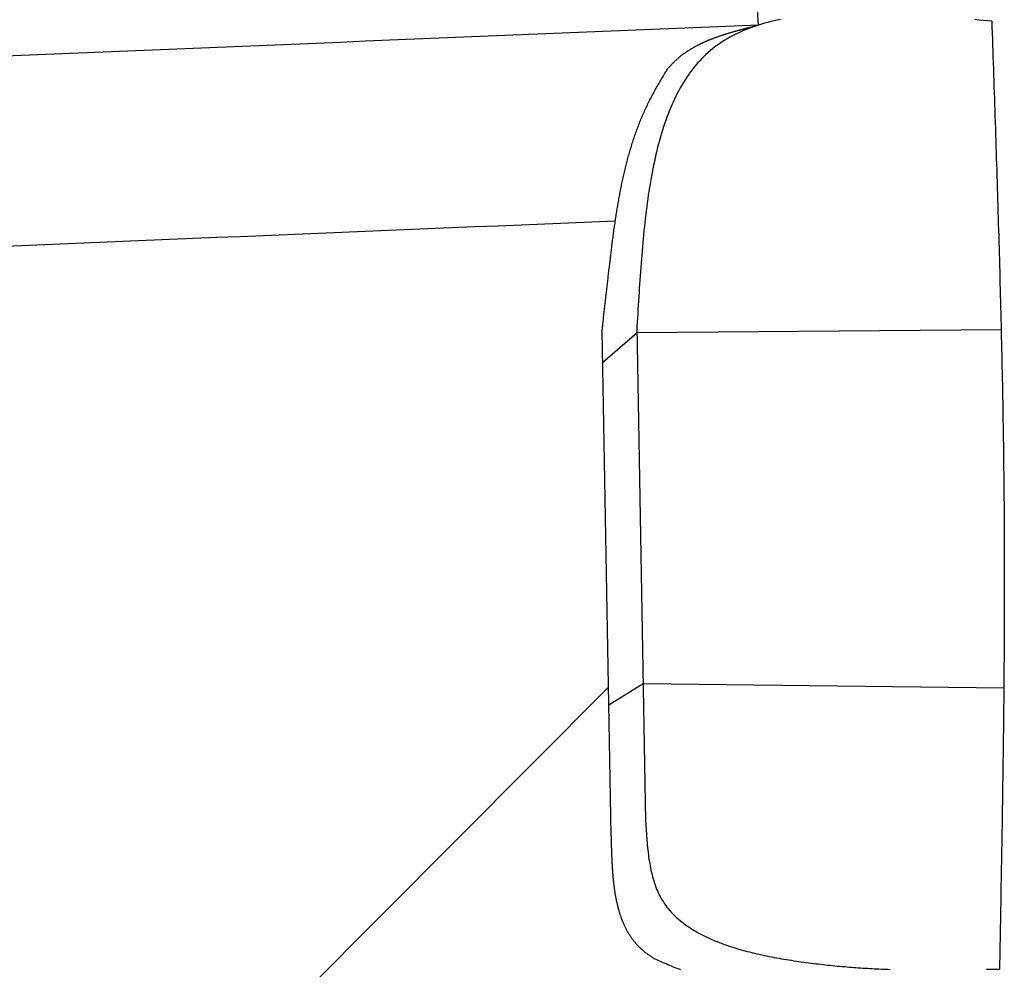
# Model space of a CAD drawing. Extents: x 562 to 7231, y 5317 to 13126.
# Tile 60 of 74: x 5542 to 5928, y 8895 to 9266. Entities that reach past the tile are written whole.
import ezdxf

# ---------------------------------------------------------------- set-up
doc = ezdxf.new("R2010")
doc.units = 0
doc.layers.add('CAR', color=10, linetype='CONTINUOUS')

msp = doc.modelspace()

# ---------------------------------------------------------------- linework, layer by layer
at = {"layer": 'CAR'}
for p, q in [((5773.705, 8947.192), (5770.094, 9144.507)), ((5783.794, 9143.807), (5770.323, 9132.021)), ((5783.75, 9146.312), (5787.116, 8952.552)), ((5926.324, 9144.991), (5783.794, 9143.807)), ((5772.647, 9005.02), (5517.738, 8749.207)), ((5786.182, 9006.303), (5772.775, 8998.008)), ((5927.359, 9004.659), (5786.182, 9006.303))]:
    msp.add_line(p, q, dxfattribs=at)
for points in [[(5831.38, 9264.28, 0), (5830.99, 9270.31, 0)], [(5839.99, 9266.5, 0), (5838.7, 9266.23, 0), (5837.43, 9265.94, 0), (5836.17, 9265.63, 0), (5834.93, 9265.31, 0), (5833.7, 9264.98, 0), (5832.48, 9264.62, 0), (5831.28, 9264.25, 0), (5830.1, 9263.86, 0), (5828.93, 9263.45, 0), (5827.77, 9263.03, 0), (5826.63, 9262.59, 0), (5825.51, 9262.12, 0), (5824.41, 9261.64, 0), (5823.32, 9261.14, 0), (5822.24, 9260.63, 0), (5821.19, 9260.09, 0), (5820.15, 9259.53, 0), (5819.12, 9258.95, 0), (5818.12, 9258.35, 0), (5817.13, 9257.73, 0), (5816.17, 9257.09, 0), (5815.22, 9256.42, 0), (5814.29, 9255.74, 0), (5813.37, 9255.03, 0), (5812.48, 9254.3, 0), (5811.61, 9253.55, 0), (5810.76, 9252.78, 0), (5809.92, 9251.98, 0), (5809.1, 9251.16, 0), (5808.31, 9250.32, 0), (5807.53, 9249.46, 0), (5806.77, 9248.57, 0), (5806.03, 9247.67, 0), (5805.3, 9246.75, 0), (5804.59, 9245.8, 0), (5803.9, 9244.84, 0), (5803.23, 9243.85, 0), (5802.57, 9242.85, 0), (5801.93, 9241.83, 0), (5801.31, 9240.78, 0), (5800.7, 9239.72, 0), (5800.11, 9238.65, 0), (5799.53, 9237.55, 0), (5798.97, 9236.43, 0), (5798.42, 9235.3, 0), (5797.89, 9234.15, 0), (5797.37, 9232.99, 0), (5796.87, 9231.81, 0), (5796.38, 9230.61, 0), (5795.91, 9229.39, 0), (5795.44, 9228.16, 0), (5795, 9226.92, 0), (5794.56, 9225.66, 0), (5794.14, 9224.38, 0), (5793.73, 9223.09, 0), (5793.33, 9221.78, 0), (5792.94, 9220.47, 0), (5792.57, 9219.13, 0), (5792.21, 9217.79, 0), (5791.85, 9216.43, 0), (5791.51, 9215.06, 0), (5791.18, 9213.67, 0), (5790.87, 9212.28, 0), (5790.56, 9210.87, 0), (5790.26, 9209.45, 0), (5789.97, 9208.02, 0), (5789.69, 9206.57, 0), (5789.42, 9205.12, 0), (5789.16, 9203.66, 0), (5788.91, 9202.18, 0), (5788.66, 9200.7, 0), (5788.43, 9199.2, 0), (5788.2, 9197.7, 0), (5787.98, 9196.19, 0), (5787.77, 9194.66, 0), (5787.57, 9193.13, 0), (5787.37, 9191.59, 0), (5787.18, 9190.05, 0), (5787, 9188.49, 0), (5786.82, 9186.93, 0), (5786.65, 9185.36, 0), (5786.48, 9183.79, 0), (5786.32, 9182.21, 0), (5786.17, 9180.62, 0), (5786.02, 9179.02, 0), (5785.88, 9177.42, 0), (5785.74, 9175.82, 0), (5785.6, 9174.21, 0), (5785.47, 9172.59, 0), (5785.35, 9170.97, 0), (5785.22, 9169.35, 0), (5785.1, 9167.72, 0), (5784.99, 9166.08, 0), (5784.87, 9164.45, 0), (5784.76, 9162.81, 0), (5784.66, 9161.17, 0), (5784.55, 9159.52, 0), (5784.44, 9157.88, 0), (5784.34, 9156.23, 0), (5784.24, 9154.58, 0), (5784.14, 9152.93, 0), (5784.04, 9151.27, 0), (5783.95, 9149.62, 0), (5783.85, 9147.97, 0), (5783.75, 9146.31, 0)], [(5922.64, 9265.8, 0), (5920.99, 9265.96, 0), (5919.34, 9266.11, 0), (5917.69, 9266.26, 0), (5916.04, 9266.41, 0)], [(5831.38, 9264.28, 0), (5821.76, 9263.88, 0), (5812.14, 9263.48, 0), (5802.51, 9263.09, 0), (5792.89, 9262.69, 0), (5783.27, 9262.29, 0), (5773.65, 9261.89, 0), (5764.03, 9261.5, 0), (5754.41, 9261.1, 0), (5744.78, 9260.7, 0), (5735.16, 9260.3, 0), (5725.54, 9259.91, 0), (5715.92, 9259.51, 0), (5706.3, 9259.11, 0), (5696.67, 9258.71, 0), (5687.05, 9258.31, 0), (5677.43, 9257.92, 0), (5667.81, 9257.52, 0), (5658.19, 9257.12, 0), (5648.56, 9256.72, 0), (5638.94, 9256.33, 0), (5629.32, 9255.93, 0), (5619.69, 9255.53, 0), (5610.07, 9255.13, 0), (5600.45, 9254.73, 0), (5590.83, 9254.34, 0), (5581.2, 9253.94, 0), (5571.58, 9253.54, 0), (5561.96, 9253.14, 0), (5552.33, 9252.74, 0), (5542.71, 9252.35, 0), (5533.08, 9251.95, 0)], [(5795.69, 9247.07, 0), (5795.83, 9247.23, 0), (5795.98, 9247.39, 0), (5796.12, 9247.54, 0), (5796.26, 9247.7, 0), (5796.4, 9247.85, 0), (5796.54, 9248.01, 0), (5796.69, 9248.16, 0), (5796.83, 9248.32, 0), (5796.97, 9248.47, 0), (5797.12, 9248.63, 0), (5797.26, 9248.78, 0), (5797.4, 9248.93, 0), (5797.55, 9249.09, 0), (5797.69, 9249.24, 0), (5797.84, 9249.39, 0), (5797.99, 9249.54, 0), (5798.14, 9249.69, 0), (5798.28, 9249.84, 0), (5798.43, 9249.98, 0), (5798.58, 9250.13, 0), (5798.73, 9250.28, 0), (5798.88, 9250.42, 0), (5799.04, 9250.56, 0), (5799.19, 9250.71, 0), (5799.35, 9250.85, 0), (5799.5, 9250.99, 0), (5799.66, 9251.13, 0), (5799.81, 9251.27, 0), (5799.97, 9251.4, 0), (5800.13, 9251.54, 0), (5800.29, 9251.67, 0), (5800.45, 9251.81, 0), (5800.61, 9251.94, 0), (5800.78, 9252.07, 0), (5800.94, 9252.2, 0), (5801.1, 9252.33, 0), (5801.27, 9252.46, 0), (5801.43, 9252.59, 0), (5801.6, 9252.72, 0), (5801.77, 9252.84, 0), (5801.94, 9252.97, 0), (5802.11, 9253.09, 0), (5802.28, 9253.22, 0), (5802.45, 9253.34, 0), (5802.62, 9253.46, 0), (5802.79, 9253.58, 0), (5802.96, 9253.7, 0), (5803.14, 9253.82, 0), (5803.31, 9253.93, 0), (5803.49, 9254.05, 0), (5803.66, 9254.17, 0), (5803.84, 9254.28, 0), (5804.01, 9254.39, 0), (5804.19, 9254.51, 0), (5804.37, 9254.62, 0), (5804.55, 9254.73, 0), (5804.73, 9254.84, 0), (5804.91, 9254.95, 0), (5805.09, 9255.06, 0), (5805.27, 9255.17, 0), (5805.45, 9255.27, 0), (5805.64, 9255.38, 0), (5805.82, 9255.48, 0), (5806.01, 9255.59, 0), (5806.19, 9255.69, 0), (5806.38, 9255.79, 0), (5806.56, 9255.89, 0), (5806.75, 9256, 0), (5806.93, 9256.1, 0), (5807.12, 9256.2, 0), (5807.31, 9256.29, 0), (5807.5, 9256.39, 0), (5807.69, 9256.49, 0), (5807.88, 9256.58, 0), (5808.07, 9256.68, 0), (5808.26, 9256.78, 0), (5808.45, 9256.87, 0), (5808.64, 9256.96, 0), (5808.83, 9257.05, 0), (5809.02, 9257.15, 0), (5809.22, 9257.24, 0), (5809.41, 9257.33, 0), (5809.6, 9257.42, 0), (5809.8, 9257.51, 0), (5809.99, 9257.59, 0), (5810.18, 9257.68, 0), (5810.38, 9257.77, 0), (5810.58, 9257.85, 0), (5810.77, 9257.94, 0), (5810.97, 9258.03, 0), (5811.16, 9258.11, 0), (5811.36, 9258.19, 0), (5811.56, 9258.28, 0), (5811.76, 9258.36, 0), (5811.95, 9258.44, 0), (5812.15, 9258.52, 0), (5812.35, 9258.6, 0), (5812.55, 9258.68, 0), (5812.75, 9258.76, 0), (5812.95, 9258.84, 0), (5813.15, 9258.92, 0), (5813.35, 9258.99, 0), (5813.55, 9259.07, 0), (5813.75, 9259.15, 0), (5813.95, 9259.22, 0), (5814.15, 9259.3, 0), (5814.35, 9259.37, 0), (5814.55, 9259.44, 0), (5814.75, 9259.52, 0), (5814.95, 9259.59, 0), (5815.15, 9259.66, 0), (5815.35, 9259.73, 0), (5815.56, 9259.81, 0), (5815.76, 9259.88, 0), (5815.96, 9259.95, 0), (5816.16, 9260.02, 0), (5816.36, 9260.08, 0), (5816.57, 9260.15, 0), (5816.77, 9260.22, 0), (5816.97, 9260.29, 0), (5817.18, 9260.36, 0), (5817.38, 9260.42, 0), (5817.58, 9260.49, 0), (5817.78, 9260.56, 0), (5817.99, 9260.62, 0), (5818.19, 9260.69, 0), (5818.39, 9260.75, 0), (5818.6, 9260.81, 0), (5818.8, 9260.88, 0), (5819, 9260.94, 0), (5819.2, 9261, 0), (5819.41, 9261.07, 0), (5819.61, 9261.13, 0), (5819.81, 9261.19, 0), (5820.02, 9261.25, 0), (5820.22, 9261.31, 0), (5820.42, 9261.37, 0), (5820.62, 9261.43, 0), (5820.83, 9261.49, 0), (5821.03, 9261.55, 0), (5821.23, 9261.61, 0), (5821.44, 9261.67, 0), (5821.64, 9261.73, 0), (5821.84, 9261.79, 0), (5822.05, 9261.84, 0), (5822.25, 9261.9, 0), (5822.45, 9261.96, 0), (5822.65, 9262.02, 0), (5822.86, 9262.07, 0), (5823.06, 9262.13, 0), (5823.26, 9262.18, 0), (5823.47, 9262.24, 0), (5823.67, 9262.3, 0), (5823.87, 9262.35, 0), (5824.07, 9262.41, 0), (5824.28, 9262.46, 0), (5824.48, 9262.52, 0), (5824.68, 9262.57, 0), (5824.89, 9262.62, 0), (5825.09, 9262.68, 0), (5825.29, 9262.73, 0), (5825.49, 9262.79, 0), (5825.7, 9262.84, 0), (5825.9, 9262.89, 0), (5826.1, 9262.95, 0), (5826.31, 9263, 0), (5826.51, 9263.05, 0), (5826.71, 9263.1, 0), (5826.91, 9263.16, 0), (5827.12, 9263.21, 0), (5827.32, 9263.26, 0), (5827.52, 9263.31, 0), (5827.73, 9263.36, 0), (5827.93, 9263.41, 0), (5828.13, 9263.47, 0), (5828.34, 9263.52, 0), (5828.54, 9263.57, 0), (5828.74, 9263.62, 0), (5828.94, 9263.67, 0), (5829.15, 9263.72, 0), (5829.35, 9263.77, 0), (5829.55, 9263.82, 0), (5829.76, 9263.87, 0), (5829.96, 9263.93, 0), (5830.16, 9263.98, 0), (5830.36, 9264.03, 0), (5830.57, 9264.08, 0), (5830.77, 9264.13, 0), (5830.97, 9264.18, 0), (5831.18, 9264.23, 0), (5831.38, 9264.28, 0)], [(5922.64, 9265.8, 0), (5922.72, 9263.47, 0), (5922.8, 9261.14, 0), (5922.88, 9258.8, 0), (5922.96, 9256.47, 0), (5923.04, 9254.14, 0), (5923.12, 9251.8, 0), (5923.2, 9249.47, 0), (5923.27, 9247.14, 0), (5923.35, 9244.8, 0), (5923.43, 9242.47, 0), (5923.51, 9240.13, 0), (5923.59, 9237.8, 0), (5923.67, 9235.47, 0), (5923.74, 9233.13, 0), (5923.82, 9230.8, 0), (5923.9, 9228.47, 0), (5923.98, 9226.13, 0), (5924.05, 9223.8, 0), (5924.13, 9221.46, 0), (5924.2, 9219.13, 0), (5924.28, 9216.8, 0), (5924.35, 9214.46, 0), (5924.43, 9212.13, 0), (5924.5, 9209.8, 0), (5924.58, 9207.46, 0), (5924.65, 9205.13, 0), (5924.72, 9202.8, 0), (5924.8, 9200.46, 0), (5924.87, 9198.13, 0), (5924.94, 9195.79, 0), (5925.01, 9193.46, 0), (5925.08, 9191.13, 0), (5925.15, 9188.79, 0), (5925.22, 9186.46, 0), (5925.29, 9184.13, 0), (5925.36, 9181.79, 0), (5925.42, 9179.46, 0), (5925.49, 9177.12, 0), (5925.55, 9174.79, 0), (5925.62, 9172.46, 0), (5925.68, 9170.12, 0), (5925.75, 9167.79, 0), (5925.81, 9165.46, 0), (5925.87, 9163.12, 0), (5925.93, 9160.79, 0), (5925.99, 9158.45, 0), (5926.05, 9156.12, 0), (5926.11, 9153.79, 0), (5926.17, 9151.45, 0), (5926.23, 9149.12, 0), (5926.28, 9146.79, 0), (5926.34, 9144.45, 0), (5926.39, 9142.12, 0), (5926.44, 9139.78, 0), (5926.5, 9137.45, 0), (5926.55, 9135.12, 0), (5926.6, 9132.78, 0), (5926.65, 9130.45, 0), (5926.69, 9128.11, 0), (5926.74, 9125.78, 0), (5926.79, 9123.45, 0), (5926.83, 9121.11, 0), (5926.87, 9118.78, 0), (5926.92, 9116.45, 0), (5926.96, 9114.11, 0), (5927, 9111.78, 0), (5927.04, 9109.44, 0), (5927.07, 9107.11, 0), (5927.11, 9104.78, 0), (5927.14, 9102.44, 0), (5927.18, 9100.11, 0), (5927.21, 9097.77, 0), (5927.24, 9095.44, 0), (5927.27, 9093.11, 0), (5927.3, 9090.77, 0), (5927.32, 9088.44, 0), (5927.35, 9086.1, 0), (5927.37, 9083.77, 0), (5927.4, 9081.44, 0), (5927.42, 9079.1, 0), (5927.44, 9076.77, 0), (5927.46, 9074.43, 0), (5927.47, 9072.1, 0), (5927.49, 9069.76, 0), (5927.5, 9067.43, 0), (5927.51, 9065.1, 0), (5927.52, 9062.76, 0), (5927.53, 9060.43, 0), (5927.54, 9058.09, 0), (5927.55, 9055.76, 0), (5927.55, 9053.43, 0), (5927.55, 9051.09, 0), (5927.56, 9048.76, 0), (5927.56, 9046.42, 0), (5927.56, 9044.09, 0), (5927.55, 9041.75, 0), (5927.55, 9039.42, 0), (5927.55, 9037.09, 0), (5927.54, 9034.75, 0), (5927.53, 9032.42, 0), (5927.52, 9030.08, 0), (5927.51, 9027.75, 0), (5927.5, 9025.41, 0), (5927.49, 9023.08, 0), (5927.48, 9020.75, 0), (5927.46, 9018.41, 0), (5927.45, 9016.08, 0), (5927.43, 9013.74, 0), (5927.42, 9011.41, 0), (5927.4, 9009.07, 0), (5927.38, 9006.74, 0), (5927.36, 9004.41, 0), (5927.34, 9002.07, 0), (5927.31, 8999.74, 0), (5927.29, 8997.4, 0), (5927.27, 8995.07, 0), (5927.24, 8992.73, 0), (5927.21, 8990.4, 0), (5927.19, 8988.07, 0), (5927.16, 8985.73, 0), (5927.13, 8983.4, 0), (5927.1, 8981.06, 0), (5927.07, 8978.73, 0), (5927.04, 8976.39, 0), (5927.01, 8974.06, 0), (5926.98, 8971.72, 0), (5926.95, 8969.39, 0), (5926.91, 8967.06, 0), (5926.88, 8964.72, 0), (5926.84, 8962.39, 0), (5926.81, 8960.05, 0), (5926.77, 8957.72, 0), (5926.74, 8955.38, 0), (5926.7, 8953.05, 0), (5926.66, 8950.71, 0), (5926.62, 8948.38, 0), (5926.58, 8946.04, 0), (5926.55, 8943.71, 0), (5926.51, 8941.38, 0), (5926.47, 8939.04, 0), (5926.43, 8936.71, 0), (5926.39, 8934.37, 0), (5926.34, 8932.04, 0), (5926.3, 8929.7, 0), (5926.26, 8927.37, 0), (5926.22, 8925.03, 0), (5926.18, 8922.7, 0), (5926.14, 8920.37, 0), (5926.09, 8918.03, 0), (5926.05, 8915.7, 0), (5926.01, 8913.36, 0), (5925.96, 8911.03, 0), (5925.92, 8908.69, 0), (5925.88, 8906.36, 0), (5925.83, 8904.02, 0), (5925.79, 8901.69, 0), (5925.75, 8899.35, 0), (5925.7, 8897.02, 0), (5925.66, 8894.69, 0)], [(5770.09, 9144.51, 0), (5770.16, 9145.06, 0), (5770.22, 9145.61, 0), (5770.28, 9146.16, 0), (5770.34, 9146.72, 0), (5770.4, 9147.27, 0), (5770.47, 9147.82, 0), (5770.53, 9148.37, 0), (5770.59, 9148.92, 0), (5770.65, 9149.48, 0), (5770.71, 9150.03, 0), (5770.78, 9150.58, 0), (5770.84, 9151.13, 0), (5770.9, 9151.69, 0), (5770.96, 9152.24, 0), (5771.02, 9152.79, 0), (5771.09, 9153.34, 0), (5771.15, 9153.9, 0), (5771.21, 9154.45, 0), (5771.27, 9155, 0), (5771.34, 9155.55, 0), (5771.4, 9156.11, 0), (5771.46, 9156.66, 0), (5771.52, 9157.21, 0), (5771.59, 9157.77, 0), (5771.65, 9158.32, 0), (5771.71, 9158.87, 0), (5771.78, 9159.43, 0), (5771.84, 9159.98, 0), (5771.9, 9160.54, 0), (5771.97, 9161.09, 0), (5772.03, 9161.65, 0), (5772.09, 9162.2, 0), (5772.16, 9162.75, 0), (5772.22, 9163.31, 0), (5772.29, 9163.87, 0), (5772.35, 9164.42, 0), (5772.42, 9164.98, 0), (5772.48, 9165.53, 0), (5772.54, 9166.09, 0), (5772.61, 9166.64, 0), (5772.67, 9167.2, 0), (5772.74, 9167.76, 0), (5772.8, 9168.31, 0), (5772.87, 9168.87, 0), (5772.94, 9169.43, 0), (5773, 9169.99, 0), (5773.07, 9170.54, 0), (5773.13, 9171.1, 0), (5773.2, 9171.66, 0), (5773.27, 9172.22, 0), (5773.33, 9172.78, 0), (5773.4, 9173.33, 0), (5773.47, 9173.89, 0), (5773.53, 9174.45, 0), (5773.6, 9175.01, 0), (5773.67, 9175.57, 0), (5773.74, 9176.13, 0), (5773.81, 9176.69, 0), (5773.88, 9177.25, 0), (5773.95, 9177.81, 0), (5774.02, 9178.37, 0), (5774.09, 9178.93, 0), (5774.16, 9179.49, 0), (5774.24, 9180.05, 0), (5774.31, 9180.61, 0), (5774.38, 9181.17, 0), (5774.46, 9181.73, 0), (5774.53, 9182.29, 0), (5774.61, 9182.85, 0), (5774.68, 9183.41, 0), (5774.76, 9183.97, 0), (5774.84, 9184.53, 0), (5774.92, 9185.09, 0), (5775, 9185.65, 0), (5775.08, 9186.2, 0), (5775.16, 9186.76, 0), (5775.24, 9187.32, 0), (5775.32, 9187.88, 0), (5775.41, 9188.44, 0), (5775.49, 9189, 0), (5775.58, 9189.56, 0), (5775.66, 9190.11, 0), (5775.75, 9190.67, 0), (5775.84, 9191.23, 0), (5775.93, 9191.79, 0), (5776.02, 9192.34, 0), (5776.11, 9192.9, 0), (5776.21, 9193.46, 0), (5776.3, 9194.01, 0), (5776.4, 9194.57, 0), (5776.49, 9195.13, 0), (5776.59, 9195.68, 0), (5776.69, 9196.24, 0), (5776.79, 9196.79, 0), (5776.89, 9197.34, 0), (5776.99, 9197.9, 0), (5777.1, 9198.45, 0), (5777.2, 9199, 0), (5777.31, 9199.56, 0), (5777.42, 9200.11, 0), (5777.53, 9200.66, 0), (5777.64, 9201.21, 0), (5777.75, 9201.76, 0), (5777.87, 9202.31, 0), (5777.98, 9202.86, 0), (5778.1, 9203.41, 0), (5778.22, 9203.96, 0), (5778.34, 9204.51, 0), (5778.46, 9205.06, 0), (5778.58, 9205.6, 0), (5778.71, 9206.15, 0), (5778.84, 9206.7, 0), (5778.96, 9207.24, 0), (5779.09, 9207.79, 0), (5779.23, 9208.33, 0), (5779.36, 9208.87, 0), (5779.5, 9209.42, 0), (5779.63, 9209.96, 0), (5779.77, 9210.5, 0), (5779.91, 9211.04, 0), (5780.06, 9211.58, 0), (5780.2, 9212.12, 0), (5780.35, 9212.66, 0), (5780.5, 9213.2, 0), (5780.65, 9213.73, 0), (5780.8, 9214.27, 0), (5780.95, 9214.81, 0), (5781.11, 9215.34, 0), (5781.27, 9215.87, 0), (5781.43, 9216.41, 0), (5781.59, 9216.94, 0), (5781.76, 9217.47, 0), (5781.93, 9218, 0), (5782.1, 9218.53, 0), (5782.27, 9219.06, 0), (5782.44, 9219.59, 0), (5782.62, 9220.12, 0), (5782.8, 9220.64, 0), (5782.98, 9221.17, 0), (5783.16, 9221.69, 0), (5783.35, 9222.22, 0), (5783.53, 9222.74, 0), (5783.72, 9223.26, 0), (5783.92, 9223.78, 0), (5784.11, 9224.3, 0), (5784.31, 9224.82, 0), (5784.51, 9225.33, 0), (5784.71, 9225.85, 0), (5784.92, 9226.37, 0), (5785.12, 9226.88, 0), (5785.33, 9227.39, 0), (5785.55, 9227.91, 0), (5785.76, 9228.42, 0), (5785.98, 9228.93, 0), (5786.2, 9229.43, 0), (5786.42, 9229.94, 0), (5786.65, 9230.45, 0), (5786.88, 9230.95, 0), (5787.11, 9231.46, 0), (5787.35, 9231.96, 0), (5787.58, 9232.46, 0), (5787.82, 9232.96, 0), (5788.07, 9233.46, 0), (5788.31, 9233.96, 0), (5788.56, 9234.46, 0), (5788.81, 9234.95, 0), (5789.06, 9235.44, 0), (5789.32, 9235.94, 0), (5789.58, 9236.43, 0), (5789.84, 9236.92, 0), (5790.11, 9237.41, 0), (5790.37, 9237.9, 0), (5790.64, 9238.39, 0), (5790.91, 9238.87, 0), (5791.18, 9239.36, 0), (5791.46, 9239.85, 0), (5791.73, 9240.33, 0), (5792.01, 9240.82, 0), (5792.29, 9241.3, 0), (5792.56, 9241.78, 0), (5792.85, 9242.27, 0), (5793.13, 9242.75, 0), (5793.41, 9243.23, 0), (5793.69, 9243.71, 0), (5793.98, 9244.19, 0), (5794.26, 9244.67, 0), (5794.55, 9245.15, 0), (5794.83, 9245.63, 0), (5795.12, 9246.11, 0), (5795.41, 9246.59, 0), (5795.69, 9247.07, 0)], [(5775.27, 9187.5, 0), (5766.09, 9187.12, 0), (5756.91, 9186.74, 0), (5747.73, 9186.36, 0), (5738.55, 9185.98, 0), (5729.37, 9185.6, 0), (5720.19, 9185.22, 0), (5711.01, 9184.85, 0), (5701.83, 9184.47, 0), (5692.65, 9184.09, 0), (5683.47, 9183.71, 0), (5674.29, 9183.33, 0), (5665.11, 9182.95, 0), (5655.93, 9182.57, 0), (5646.75, 9182.19, 0), (5637.57, 9181.81, 0), (5628.39, 9181.43, 0), (5619.21, 9181.05, 0), (5610.03, 9180.67, 0), (5600.84, 9180.29, 0), (5591.66, 9179.91, 0), (5582.48, 9179.53, 0), (5573.3, 9179.15, 0), (5564.12, 9178.77, 0), (5554.94, 9178.39, 0), (5545.76, 9178.01, 0), (5536.57, 9177.63, 0)], [(5787.12, 8952.55, 0), (5787.18, 8951.61, 0), (5787.24, 8950.67, 0), (5787.3, 8949.72, 0), (5787.36, 8948.78, 0), (5787.43, 8947.84, 0), (5787.5, 8946.91, 0), (5787.57, 8945.97, 0), (5787.64, 8945.04, 0), (5787.72, 8944.11, 0), (5787.81, 8943.19, 0), (5787.9, 8942.26, 0), (5788, 8941.35, 0), (5788.1, 8940.43, 0), (5788.21, 8939.53, 0), (5788.33, 8938.62, 0), (5788.46, 8937.73, 0), (5788.6, 8936.84, 0), (5788.74, 8935.95, 0), (5788.9, 8935.08, 0), (5789.07, 8934.21, 0), (5789.24, 8933.35, 0), (5789.43, 8932.49, 0), (5789.64, 8931.65, 0), (5789.85, 8930.81, 0), (5790.08, 8929.99, 0), (5790.32, 8929.17, 0), (5790.58, 8928.36, 0), (5790.85, 8927.57, 0), (5791.14, 8926.78, 0), (5791.45, 8926.01, 0), (5791.77, 8925.24, 0), (5792.11, 8924.49, 0), (5792.46, 8923.76, 0), (5792.84, 8923.03, 0), (5793.23, 8922.32, 0), (5793.65, 8921.62, 0), (5794.08, 8920.93, 0), (5794.53, 8920.26, 0), (5795, 8919.6, 0), (5795.49, 8918.96, 0), (5795.99, 8918.32, 0), (5796.51, 8917.7, 0), (5797.05, 8917.09, 0), (5797.61, 8916.49, 0), (5798.18, 8915.91, 0), (5798.77, 8915.33, 0), (5799.37, 8914.77, 0), (5799.99, 8914.22, 0), (5800.62, 8913.68, 0), (5801.27, 8913.15, 0), (5801.93, 8912.64, 0), (5802.61, 8912.13, 0), (5803.3, 8911.64, 0), (5804, 8911.15, 0), (5804.72, 8910.68, 0), (5805.45, 8910.22, 0), (5806.19, 8909.77, 0), (5806.94, 8909.32, 0), (5807.71, 8908.89, 0), (5808.49, 8908.47, 0), (5809.27, 8908.05, 0), (5810.07, 8907.65, 0), (5810.88, 8907.26, 0), (5811.7, 8906.87, 0), (5812.53, 8906.5, 0), (5813.37, 8906.13, 0), (5814.22, 8905.77, 0), (5815.07, 8905.42, 0), (5815.94, 8905.08, 0), (5816.81, 8904.75, 0), (5817.69, 8904.43, 0), (5818.58, 8904.11, 0), (5819.48, 8903.8, 0), (5820.38, 8903.5, 0), (5821.29, 8903.21, 0), (5822.2, 8902.92, 0), (5823.13, 8902.65, 0), (5824.05, 8902.37, 0), (5824.98, 8902.11, 0), (5825.92, 8901.85, 0), (5826.86, 8901.6, 0), (5827.81, 8901.36, 0), (5828.76, 8901.13, 0), (5829.71, 8900.89, 0), (5830.67, 8900.67, 0), (5831.63, 8900.45, 0), (5832.59, 8900.24, 0), (5833.55, 8900.03, 0), (5834.52, 8899.83, 0), (5835.49, 8899.64, 0), (5836.46, 8899.45, 0), (5837.43, 8899.26, 0), (5838.4, 8899.08, 0), (5839.37, 8898.91, 0), (5840.34, 8898.74, 0), (5841.31, 8898.57, 0), (5842.28, 8898.41, 0), (5843.25, 8898.26, 0), (5844.22, 8898.1, 0), (5845.19, 8897.95, 0), (5846.15, 8897.81, 0), (5847.12, 8897.67, 0), (5848.08, 8897.53, 0), (5849.03, 8897.4, 0), (5849.99, 8897.27, 0), (5850.94, 8897.14, 0), (5851.89, 8897.02, 0), (5852.84, 8896.9, 0), (5853.78, 8896.78, 0), (5854.73, 8896.67, 0), (5855.67, 8896.56, 0), (5856.6, 8896.45, 0), (5857.54, 8896.35, 0), (5858.47, 8896.24, 0), (5859.4, 8896.15, 0), (5860.33, 8896.05, 0), (5861.26, 8895.96, 0), (5862.18, 8895.87, 0), (5863.1, 8895.79, 0), (5864.02, 8895.7, 0), (5864.94, 8895.62, 0), (5865.85, 8895.55, 0), (5866.77, 8895.47, 0), (5867.68, 8895.4, 0), (5868.59, 8895.33, 0), (5869.49, 8895.26, 0), (5870.4, 8895.2, 0), (5871.3, 8895.14, 0), (5872.2, 8895.08, 0), (5873.1, 8895.02, 0), (5874, 8894.97, 0), (5874.9, 8894.92, 0), (5875.79, 8894.87, 0), (5876.68, 8894.82, 0), (5877.57, 8894.78, 0), (5878.46, 8894.73, 0), (5879.35, 8894.69, 0), (5880.24, 8894.66, 0), (5881.12, 8894.62, 0), (5882, 8894.59, 0), (5882.88, 8894.56, 0)], [(5790.82, 8898.56, 0), (5790.54, 8898.74, 0), (5790.27, 8898.92, 0), (5789.99, 8899.11, 0), (5789.71, 8899.29, 0), (5789.43, 8899.48, 0), (5789.15, 8899.66, 0), (5788.88, 8899.85, 0), (5788.61, 8900.03, 0), (5788.34, 8900.22, 0), (5788.07, 8900.41, 0), (5787.8, 8900.6, 0), (5787.54, 8900.8, 0), (5787.28, 8900.99, 0), (5787.02, 8901.19, 0), (5786.76, 8901.39, 0), (5786.51, 8901.6, 0), (5786.26, 8901.8, 0), (5786.02, 8902.01, 0), (5785.78, 8902.22, 0), (5785.54, 8902.43, 0), (5785.3, 8902.65, 0), (5785.07, 8902.86, 0), (5784.84, 8903.08, 0), (5784.62, 8903.3, 0), (5784.4, 8903.53, 0), (5784.18, 8903.75, 0), (5783.96, 8903.98, 0), (5783.75, 8904.21, 0), (5783.54, 8904.44, 0), (5783.33, 8904.68, 0), (5783.13, 8904.92, 0), (5782.93, 8905.16, 0), (5782.73, 8905.4, 0), (5782.54, 8905.64, 0), (5782.35, 8905.89, 0), (5782.16, 8906.13, 0), (5781.97, 8906.38, 0), (5781.79, 8906.64, 0), (5781.61, 8906.89, 0), (5781.43, 8907.15, 0), (5781.26, 8907.4, 0), (5781.08, 8907.66, 0), (5780.92, 8907.93, 0), (5780.75, 8908.19, 0), (5780.59, 8908.46, 0), (5780.43, 8908.72, 0), (5780.27, 8908.99, 0), (5780.11, 8909.26, 0), (5779.96, 8909.54, 0), (5779.81, 8909.81, 0), (5779.66, 8910.09, 0), (5779.51, 8910.37, 0), (5779.37, 8910.65, 0), (5779.23, 8910.93, 0), (5779.09, 8911.22, 0), (5778.96, 8911.5, 0), (5778.83, 8911.79, 0), (5778.7, 8912.08, 0), (5778.57, 8912.37, 0), (5778.44, 8912.66, 0), (5778.32, 8912.96, 0), (5778.2, 8913.25, 0), (5778.08, 8913.55, 0), (5777.96, 8913.85, 0), (5777.85, 8914.15, 0), (5777.73, 8914.46, 0), (5777.62, 8914.76, 0), (5777.52, 8915.07, 0), (5777.41, 8915.37, 0), (5777.31, 8915.68, 0), (5777.21, 8915.99, 0), (5777.11, 8916.3, 0), (5777.01, 8916.62, 0), (5776.91, 8916.93, 0), (5776.82, 8917.25, 0), (5776.73, 8917.57, 0), (5776.64, 8917.88, 0), (5776.55, 8918.2, 0), (5776.47, 8918.53, 0), (5776.38, 8918.85, 0), (5776.3, 8919.17, 0), (5776.22, 8919.5, 0), (5776.14, 8919.83, 0), (5776.07, 8920.15, 0), (5775.99, 8920.48, 0), (5775.92, 8920.82, 0), (5775.85, 8921.15, 0), (5775.78, 8921.48, 0), (5775.71, 8921.81, 0), (5775.64, 8922.15, 0), (5775.58, 8922.49, 0), (5775.52, 8922.82, 0), (5775.45, 8923.16, 0), (5775.4, 8923.5, 0), (5775.34, 8923.85, 0), (5775.28, 8924.19, 0), (5775.22, 8924.53, 0), (5775.17, 8924.88, 0), (5775.12, 8925.22, 0), (5775.07, 8925.57, 0), (5775.02, 8925.91, 0), (5774.97, 8926.26, 0), (5774.92, 8926.61, 0), (5774.88, 8926.96, 0), (5774.83, 8927.31, 0), (5774.79, 8927.67, 0), (5774.75, 8928.02, 0), (5774.71, 8928.37, 0), (5774.67, 8928.73, 0), (5774.63, 8929.08, 0), (5774.59, 8929.44, 0), (5774.56, 8929.8, 0), (5774.52, 8930.16, 0), (5774.49, 8930.51, 0), (5774.45, 8930.87, 0), (5774.42, 8931.23, 0), (5774.39, 8931.6, 0), (5774.36, 8931.96, 0), (5774.33, 8932.32, 0), (5774.31, 8932.68, 0), (5774.28, 8933.05, 0), (5774.25, 8933.41, 0), (5774.23, 8933.78, 0), (5774.2, 8934.14, 0), (5774.18, 8934.51, 0), (5774.16, 8934.88, 0), (5774.14, 8935.24, 0), (5774.11, 8935.61, 0), (5774.09, 8935.98, 0), (5774.07, 8936.35, 0), (5774.06, 8936.72, 0), (5774.04, 8937.09, 0), (5774.02, 8937.46, 0), (5774, 8937.83, 0), (5773.99, 8938.2, 0), (5773.97, 8938.57, 0), (5773.95, 8938.94, 0), (5773.94, 8939.32, 0), (5773.93, 8939.69, 0), (5773.91, 8940.06, 0), (5773.9, 8940.43, 0), (5773.88, 8940.81, 0), (5773.87, 8941.18, 0), (5773.86, 8941.56, 0), (5773.85, 8941.93, 0), (5773.84, 8942.31, 0), (5773.83, 8942.68, 0), (5773.81, 8943.06, 0), (5773.8, 8943.43, 0), (5773.79, 8943.81, 0), (5773.78, 8944.18, 0), (5773.77, 8944.56, 0), (5773.76, 8944.93, 0), (5773.75, 8945.31, 0), (5773.74, 8945.69, 0), (5773.73, 8946.06, 0), (5773.72, 8946.44, 0), (5773.71, 8946.82, 0), (5773.7, 8947.19, 0)], [(5800.95, 8894.36, 0), (5800.22, 8894.63, 0), (5799.49, 8894.91, 0), (5798.76, 8895.19, 0), (5798.03, 8895.47, 0), (5797.31, 8895.76, 0), (5796.58, 8896.06, 0), (5795.86, 8896.35, 0), (5795.14, 8896.66, 0), (5794.41, 8896.96, 0), (5793.69, 8897.27, 0), (5792.97, 8897.59, 0), (5792.26, 8897.91, 0), (5791.54, 8898.23, 0), (5790.82, 8898.56, 0)], [(5920.6, 8894.57, 0), (5921.44, 8894.59, 0), (5922.29, 8894.61, 0), (5923.13, 8894.63, 0), (5923.97, 8894.65, 0), (5924.82, 8894.67, 0), (5925.66, 8894.69, 0)]]:
    msp.add_polyline3d(points, dxfattribs=at)

doc.saveas('drawing.dxf')
